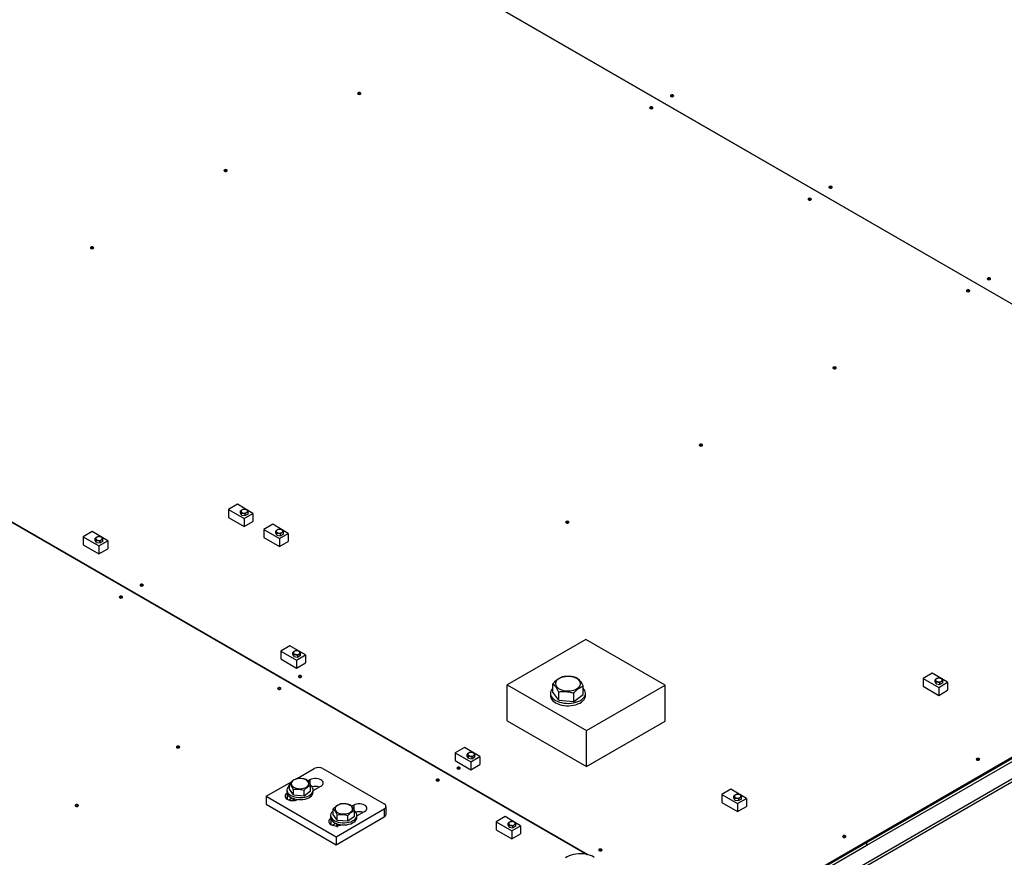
# Model space of a CAD drawing. Header units: millimetres. Extents: x 0 to 841, y 0 to 594.
# Tile 44 of 84: x 644 to 673, y 292 to 317. Entities that reach past the tile are written whole.
import ezdxf

# ---------------------------------------------------------------- set-up
doc = ezdxf.new("R2010")
doc.units = ezdxf.units.MM
doc.layers.add('TRAIT-FORT', color=4, linetype='Continuous', lineweight=25)

msp = doc.modelspace()

# ---------------------------------------------------------------- linework, layer by layer
at = {"layer": 'TRAIT-FORT', "color": 4, "linetype": 'Continuous', "lineweight": 25}
for p, q in [((643.958, 325.227), (684.566, 301.784)), ((643.962, 325.229), (684.57, 301.786)), ((623.755, 313.564), (660.608, 292.289)), ((623.759, 313.566), (660.622, 292.285)), ((668.81, 292.653), (688.203, 303.848)), ((668.81, 292.56), (688.203, 303.755)), ((650.347, 302.556), (650.08, 302.402)), ((650.08, 302.402), (650.54, 302.137)), ((650.08, 302.402), (650.08, 302.168)), ((650.801, 302.288), (650.347, 302.556)), ((650.434, 302.305), (650.434, 302.36)), ((650.08, 302.168), (650.54, 301.903)), ((650.464, 302.24), (650.434, 302.305)), ((650.464, 302.24), (650.464, 302.296)), ((650.464, 302.24), (650.575, 302.223)), ((650.54, 302.137), (650.801, 302.288)), ((650.54, 302.137), (650.54, 301.903)), ((650.575, 302.223), (650.575, 302.279)), ((650.657, 302.27), (650.575, 302.223)), ((650.657, 302.27), (650.657, 302.326)), ((650.801, 302.288), (650.801, 302.054)), ((686.387, 302.193), (667.194, 291.113)), ((650.54, 301.903), (650.801, 302.054)), ((651.383, 301.969), (651.116, 301.815)), ((651.116, 301.815), (651.116, 301.582)), ((651.116, 301.815), (651.576, 301.55)), ((651.837, 301.701), (651.383, 301.969)), ((664.367, 290.123), (684.566, 301.784)), ((667.194, 291.036), (686.292, 302.061)), ((646.09, 301.755), (645.823, 301.601)), ((645.823, 301.601), (645.823, 301.367)), ((645.823, 301.601), (646.282, 301.336)), ((646.544, 301.487), (646.09, 301.755)), ((646.176, 301.504), (646.176, 301.559)), ((646.206, 301.439), (646.176, 301.504)), ((646.206, 301.439), (646.206, 301.495)), ((646.399, 301.469), (646.399, 301.525)), ((651.116, 301.582), (651.576, 301.316)), ((651.47, 301.718), (651.47, 301.773)), ((651.5, 301.653), (651.47, 301.718)), ((651.5, 301.653), (651.5, 301.709)), ((651.5, 301.653), (651.611, 301.636)), ((651.576, 301.55), (651.837, 301.701)), ((651.576, 301.55), (651.576, 301.316)), ((651.611, 301.636), (651.611, 301.692)), ((651.693, 301.683), (651.611, 301.636)), ((651.693, 301.683), (651.693, 301.739)), ((651.837, 301.701), (651.837, 301.468)), ((664.367, 290.088), (684.566, 301.749)), ((645.823, 301.367), (646.282, 301.102)), ((646.206, 301.439), (646.318, 301.422)), ((646.282, 301.336), (646.544, 301.487)), ((646.282, 301.336), (646.282, 301.102)), ((646.282, 301.102), (646.544, 301.253)), ((646.318, 301.422), (646.318, 301.478)), ((646.399, 301.469), (646.318, 301.422)), ((646.544, 301.487), (646.544, 301.253)), ((651.576, 301.316), (651.837, 301.468)), ((651.887, 298.408), (651.62, 298.254)), ((652.341, 298.14), (651.887, 298.408)), ((660.565, 298.595), (658.261, 297.265)), ((662.888, 297.254), (660.565, 298.595)), ((651.62, 298.254), (652.079, 297.989)), ((651.62, 298.254), (651.62, 298.021)), ((651.973, 298.157), (651.973, 298.213)), ((652.003, 298.093), (651.973, 298.157)), ((652.003, 298.093), (652.003, 298.148)), ((652.003, 298.093), (652.115, 298.075)), ((652.079, 297.989), (652.341, 298.14)), ((652.115, 298.075), (652.115, 298.131)), ((652.196, 298.123), (652.115, 298.075)), ((652.196, 298.123), (652.196, 298.178)), ((652.341, 298.14), (652.341, 297.907)), ((651.62, 298.021), (652.079, 297.756)), ((652.079, 297.989), (652.079, 297.756)), ((652.079, 297.756), (652.341, 297.907)), ((670.722, 297.607), (670.455, 297.453)), ((670.455, 297.453), (670.455, 297.22)), ((670.455, 297.453), (670.914, 297.188)), ((671.176, 297.339), (670.722, 297.607)), ((658.261, 297.265), (660.584, 295.923)), ((658.261, 296.208), (658.261, 297.265)), ((659.601, 297.052), (659.601, 297.294)), ((660.483, 296.981), (660.483, 297.224)), ((660.584, 295.923), (662.888, 297.254)), ((662.888, 296.197), (662.888, 297.254)), ((670.455, 297.22), (670.914, 296.954)), ((670.808, 297.356), (670.808, 297.411)), ((670.838, 297.291), (670.808, 297.356)), ((670.838, 297.291), (670.838, 297.347)), ((670.838, 297.291), (670.95, 297.274)), ((670.914, 297.188), (671.176, 297.339)), ((670.914, 297.188), (670.914, 296.954)), ((670.95, 297.274), (670.95, 297.33)), ((671.031, 297.321), (670.95, 297.274)), ((671.031, 297.321), (671.031, 297.377)), ((671.176, 297.339), (671.176, 297.105)), ((659.527, 297.016), (659.527, 296.946)), ((659.768, 296.813), (659.601, 297.052)), ((659.768, 296.813), (659.768, 297.056)), ((660.209, 296.778), (660.209, 297.021)), ((660.209, 296.778), (660.483, 296.981)), ((660.556, 296.946), (660.556, 297.016)), ((670.914, 296.954), (671.176, 297.105)), ((659.768, 296.813), (660.209, 296.778)), ((658.261, 296.208), (660.584, 294.867)), ((660.584, 294.867), (662.888, 296.197)), ((660.637, 294.897), (662.888, 296.197)), ((660.584, 294.867), (660.584, 295.923)), ((657.003, 295.427), (656.736, 295.273)), ((657.457, 295.159), (657.003, 295.427)), ((656.736, 295.273), (656.736, 295.04)), ((656.736, 295.273), (657.195, 295.008)), ((657.089, 295.176), (657.089, 295.232)), ((657.119, 295.112), (657.089, 295.176)), ((657.119, 295.112), (657.119, 295.168)), ((657.195, 295.008), (657.457, 295.159)), ((657.231, 295.095), (657.231, 295.15)), ((657.313, 295.142), (657.231, 295.095)), ((657.313, 295.142), (657.313, 295.197)), ((657.457, 295.159), (657.457, 294.926)), ((656.736, 295.04), (657.195, 294.775)), ((657.119, 295.112), (657.231, 295.095)), ((657.195, 295.008), (657.195, 294.775)), ((657.195, 294.775), (657.457, 294.926)), ((652.08, 294.509), (652.598, 294.808)), ((652.855, 294.808), (654.651, 293.772)), ((651.187, 293.994), (651.931, 294.423)), ((651.872, 294.204), (651.872, 294.365)), ((652.474, 294.477), (652.414, 294.443)), ((652.474, 294.477), (652.474, 294.352)), ((652.493, 294.154), (652.493, 294.315)), ((652.568, 294.162), (652.794, 294.292)), ((651.187, 293.994), (651.187, 293.76)), ((651.187, 293.994), (653.24, 292.809)), ((651.797, 294.179), (651.797, 294.121)), ((651.807, 294.071), (651.807, 293.907)), ((651.99, 294.037), (651.872, 294.204)), ((651.99, 294.037), (651.99, 294.197)), ((651.99, 294.037), (652.3, 294.012)), ((652.3, 294.012), (652.3, 294.172)), ((652.3, 294.012), (652.493, 294.154)), ((652.568, 294.121), (652.568, 294.179)), ((664.821, 294.2), (664.554, 294.046)), ((664.554, 294.046), (665.013, 293.781)), ((664.554, 294.046), (664.554, 293.813)), ((665.275, 293.932), (664.821, 294.2)), ((664.907, 293.949), (664.907, 294.005)), ((651.187, 293.76), (653.24, 292.575)), ((651.952, 293.943), (651.854, 293.886)), ((652.011, 293.922), (652.011, 293.871)), ((653.757, 293.737), (653.697, 293.702)), ((653.757, 293.737), (653.757, 293.611)), ((654.704, 293.464), (654.704, 293.697)), ((664.554, 293.813), (665.013, 293.548)), ((664.937, 293.885), (664.907, 293.949)), ((664.937, 293.885), (664.937, 293.94)), ((664.937, 293.885), (665.049, 293.868)), ((665.013, 293.781), (665.275, 293.932)), ((665.013, 293.781), (665.013, 293.548)), ((665.013, 293.548), (665.275, 293.699)), ((665.049, 293.868), (665.049, 293.923)), ((665.131, 293.915), (665.049, 293.868)), ((665.131, 293.915), (665.131, 293.97)), ((665.275, 293.932), (665.275, 293.699)), ((653.08, 293.439), (653.08, 293.38)), ((653.155, 293.464), (653.155, 293.624)), ((653.273, 293.296), (653.155, 293.464)), ((653.24, 292.809), (654.651, 293.623)), ((653.273, 293.296), (653.273, 293.456)), ((653.583, 293.271), (653.583, 293.432)), ((653.583, 293.271), (653.776, 293.414)), ((653.776, 293.414), (653.776, 293.574)), ((653.851, 293.421), (654.077, 293.552)), ((653.851, 293.38), (653.851, 293.439)), ((654.651, 293.623), (654.651, 293.39)), ((653.09, 293.33), (653.09, 293.166)), ((653.234, 293.202), (653.137, 293.146)), ((653.24, 292.575), (654.651, 293.39)), ((653.273, 293.296), (653.583, 293.271)), ((653.294, 293.181), (653.294, 293.131)), ((658.199, 293.4), (657.932, 293.246)), ((657.932, 293.246), (658.391, 292.981)), ((657.932, 293.246), (657.932, 293.013)), ((658.653, 293.132), (658.199, 293.4)), ((658.286, 293.149), (658.286, 293.205)), ((658.315, 293.085), (658.286, 293.149)), ((658.315, 293.085), (658.315, 293.141)), ((658.391, 292.981), (658.653, 293.132)), ((658.427, 293.068), (658.427, 293.123)), ((658.509, 293.115), (658.509, 293.17)), ((658.653, 293.132), (658.653, 292.899)), ((657.932, 293.013), (658.391, 292.748)), ((658.315, 293.085), (658.427, 293.068)), ((658.391, 292.981), (658.391, 292.748)), ((658.391, 292.748), (658.653, 292.899)), ((658.509, 293.115), (658.427, 293.068)), ((645.98, 279.474), (668.808, 292.652)), ((645.98, 279.381), (668.808, 292.559)), ((653.24, 292.809), (653.24, 292.575)), ((668.808, 292.559), (668.808, 292.652)), ((668.81, 292.56), (668.808, 292.561)), ((668.81, 292.56), (668.81, 292.653))]:
    msp.add_line(p, q, dxfattribs=at)
at = {"layer": 'TRAIT-FORT', "color": 4, "linetype": 'Continuous', "lineweight": 25, "flags": 128}
for points in [[(653.953, 314.582), (653.964, 314.591), (653.968, 314.602), (653.964, 314.613), (653.953, 314.622), (653.938, 314.628), (653.919, 314.63), (653.9, 314.628), (653.885, 314.622), (653.874, 314.613), (653.87, 314.602), (653.874, 314.591), (653.885, 314.582), (653.9, 314.576), (653.919, 314.574), (653.938, 314.576), (653.953, 314.582)], [(663.129, 314.514), (663.139, 314.523), (663.143, 314.534), (663.139, 314.545), (663.129, 314.554), (663.113, 314.56), (663.094, 314.562), (663.076, 314.56), (663.06, 314.554), (663.049, 314.545), (663.046, 314.534), (663.049, 314.523), (663.06, 314.514), (663.076, 314.508), (663.094, 314.506), (663.113, 314.508), (663.129, 314.514)], [(662.519, 314.162), (662.529, 314.171), (662.533, 314.182), (662.529, 314.192), (662.519, 314.202), (662.503, 314.208), (662.484, 314.21), (662.466, 314.208), (662.45, 314.202), (662.439, 314.192), (662.436, 314.182), (662.439, 314.171), (662.45, 314.162), (662.466, 314.156), (662.484, 314.154), (662.503, 314.156), (662.519, 314.162)], [(650.035, 312.32), (650.045, 312.329), (650.049, 312.34), (650.045, 312.351), (650.035, 312.36), (650.019, 312.366), (650, 312.368), (649.982, 312.366), (649.966, 312.36), (649.955, 312.351), (649.952, 312.34), (649.955, 312.329), (649.966, 312.32), (649.982, 312.314), (650, 312.312), (650.019, 312.314), (650.035, 312.32)], [(667.775, 311.832), (667.786, 311.841), (667.79, 311.851), (667.786, 311.862), (667.775, 311.871), (667.76, 311.877), (667.741, 311.879), (667.722, 311.877), (667.707, 311.871), (667.696, 311.862), (667.692, 311.851), (667.696, 311.841), (667.707, 311.832), (667.722, 311.826), (667.741, 311.823), (667.76, 311.826), (667.775, 311.832)], [(667.165, 311.479), (667.176, 311.488), (667.18, 311.499), (667.176, 311.51), (667.165, 311.519), (667.15, 311.525), (667.131, 311.527), (667.112, 311.525), (667.097, 311.519), (667.086, 311.51), (667.082, 311.499), (667.086, 311.488), (667.097, 311.479), (667.112, 311.473), (667.131, 311.471), (667.15, 311.473), (667.165, 311.479)], [(646.116, 310.058), (646.127, 310.067), (646.13, 310.078), (646.127, 310.088), (646.116, 310.098), (646.1, 310.104), (646.082, 310.106), (646.063, 310.104), (646.047, 310.098), (646.037, 310.088), (646.033, 310.078), (646.037, 310.067), (646.047, 310.058), (646.063, 310.052), (646.082, 310.05), (646.1, 310.052), (646.116, 310.058)], [(672.422, 309.149), (672.433, 309.158), (672.436, 309.169), (672.433, 309.18), (672.422, 309.189), (672.406, 309.195), (672.388, 309.197), (672.369, 309.195), (672.353, 309.189), (672.343, 309.18), (672.339, 309.169), (672.343, 309.158), (672.353, 309.149), (672.369, 309.143), (672.388, 309.141), (672.406, 309.143), (672.422, 309.149)], [(671.812, 308.797), (671.823, 308.806), (671.826, 308.817), (671.823, 308.827), (671.812, 308.837), (671.796, 308.843), (671.778, 308.845), (671.759, 308.843), (671.743, 308.837), (671.733, 308.827), (671.729, 308.817), (671.733, 308.806), (671.743, 308.797), (671.759, 308.791), (671.778, 308.789), (671.796, 308.791), (671.812, 308.797)], [(667.893, 306.535), (667.904, 306.544), (667.908, 306.555), (667.904, 306.565), (667.893, 306.574), (667.878, 306.58), (667.859, 306.583), (667.84, 306.58), (667.825, 306.574), (667.814, 306.565), (667.81, 306.555), (667.814, 306.544), (667.825, 306.535), (667.84, 306.529), (667.859, 306.527), (667.878, 306.529), (667.893, 306.535)], [(663.975, 304.273), (663.985, 304.282), (663.989, 304.292), (663.985, 304.303), (663.975, 304.312), (663.959, 304.318), (663.94, 304.32), (663.922, 304.318), (663.906, 304.312), (663.896, 304.303), (663.892, 304.292), (663.896, 304.282), (663.906, 304.273), (663.922, 304.267), (663.94, 304.264), (663.959, 304.267), (663.975, 304.273)], [(650.613, 302.314), (650.631, 302.329), (650.64, 302.346), (650.638, 302.364), (650.627, 302.381), (650.607, 302.394), (650.58, 302.404), (650.549, 302.407), (650.518, 302.405), (650.49, 302.397), (650.468, 302.385), (650.454, 302.368), (650.451, 302.35), (650.457, 302.333), (650.473, 302.317), (650.497, 302.306), (650.526, 302.299), (650.557, 302.298), (650.587, 302.303), (650.613, 302.314)], [(651.649, 301.727), (651.667, 301.742), (651.676, 301.759), (651.674, 301.777), (651.663, 301.794), (651.643, 301.808), (651.616, 301.817), (651.585, 301.821), (651.554, 301.818), (651.526, 301.81), (651.504, 301.798), (651.49, 301.781), (651.487, 301.764), (651.493, 301.746), (651.509, 301.73), (651.533, 301.719), (651.562, 301.712), (651.593, 301.711), (651.623, 301.716), (651.649, 301.727)], [(660.056, 302.01), (660.067, 302.02), (660.07, 302.03), (660.067, 302.041), (660.056, 302.05), (660.04, 302.056), (660.022, 302.058), (660.003, 302.056), (659.988, 302.05), (659.977, 302.041), (659.973, 302.03), (659.977, 302.02), (659.988, 302.01), (660.003, 302.004), (660.022, 302.002), (660.04, 302.004), (660.056, 302.01)], [(646.355, 301.513), (646.373, 301.528), (646.382, 301.545), (646.381, 301.563), (646.369, 301.58), (646.349, 301.594), (646.322, 301.603), (646.292, 301.607), (646.261, 301.604), (646.233, 301.596), (646.21, 301.584), (646.197, 301.567), (646.193, 301.549), (646.199, 301.532), (646.215, 301.516), (646.239, 301.505), (646.268, 301.498), (646.299, 301.497), (646.329, 301.502), (646.355, 301.513)], [(647.572, 300.169), (647.583, 300.178), (647.587, 300.188), (647.583, 300.199), (647.572, 300.208), (647.557, 300.214), (647.538, 300.217), (647.519, 300.214), (647.504, 300.208), (647.493, 300.199), (647.489, 300.188), (647.493, 300.178), (647.504, 300.169), (647.519, 300.163), (647.538, 300.16), (647.557, 300.163), (647.572, 300.169)], [(646.962, 299.816), (646.973, 299.826), (646.976, 299.836), (646.973, 299.847), (646.962, 299.856), (646.946, 299.862), (646.928, 299.864), (646.909, 299.862), (646.894, 299.856), (646.883, 299.847), (646.879, 299.836), (646.883, 299.826), (646.894, 299.816), (646.909, 299.81), (646.928, 299.808), (646.946, 299.81), (646.962, 299.816)], [(652.152, 298.166), (652.17, 298.181), (652.179, 298.198), (652.178, 298.216), (652.166, 298.233), (652.146, 298.247), (652.119, 298.256), (652.089, 298.26), (652.058, 298.258), (652.03, 298.25), (652.008, 298.237), (651.994, 298.221), (651.99, 298.203), (651.996, 298.185), (652.012, 298.17), (652.036, 298.158), (652.065, 298.151), (652.097, 298.151), (652.127, 298.156), (652.152, 298.166)], [(652.219, 297.486), (652.23, 297.495), (652.233, 297.506), (652.23, 297.517), (652.219, 297.526), (652.203, 297.532), (652.185, 297.534), (652.166, 297.532), (652.15, 297.526), (652.14, 297.517), (652.136, 297.506), (652.14, 297.495), (652.15, 297.486), (652.166, 297.48), (652.185, 297.478), (652.203, 297.48), (652.219, 297.486)], [(659.753, 297.426), (659.719, 297.396), (659.694, 297.363), (659.679, 297.328), (659.675, 297.292), (659.682, 297.257), (659.698, 297.222), (659.725, 297.19), (659.761, 297.16), (659.804, 297.135), (659.855, 297.114), (659.911, 297.099), (659.971, 297.089), (660.033, 297.085), (660.095, 297.087), (660.155, 297.095), (660.212, 297.109), (660.265, 297.128), (660.311, 297.153), (660.349, 297.181), (660.378, 297.212), (660.398, 297.246), (660.407, 297.282), (660.406, 297.318), (660.395, 297.353), (660.373, 297.387), (660.342, 297.418), (660.302, 297.445), (660.254, 297.468), (660.201, 297.487), (660.143, 297.499), (660.082, 297.506), (660.02, 297.507), (659.958, 297.502), (659.899, 297.491), (659.844, 297.474), (659.795, 297.452), (659.753, 297.426)], [(670.987, 297.365), (671.005, 297.38), (671.014, 297.397), (671.013, 297.415), (671.002, 297.432), (670.981, 297.446), (670.954, 297.455), (670.924, 297.459), (670.893, 297.456), (670.865, 297.448), (670.843, 297.436), (670.829, 297.419), (670.825, 297.401), (670.831, 297.384), (670.847, 297.368), (670.871, 297.357), (670.9, 297.35), (670.932, 297.349), (670.962, 297.354), (670.987, 297.365)], [(651.609, 297.134), (651.619, 297.143), (651.623, 297.154), (651.619, 297.164), (651.609, 297.174), (651.593, 297.18), (651.575, 297.182), (651.556, 297.18), (651.54, 297.174), (651.53, 297.164), (651.526, 297.154), (651.53, 297.143), (651.54, 297.134), (651.556, 297.128), (651.575, 297.126), (651.593, 297.128), (651.609, 297.134)], [(659.601, 297.169), (659.586, 297.153), (659.557, 297.115), (659.538, 297.076), (659.528, 297.034), (659.529, 296.993), (659.54, 296.952), (659.56, 296.912), (659.59, 296.875), (659.628, 296.84), (659.675, 296.808), (659.728, 296.781), (659.788, 296.758), (659.853, 296.74), (659.921, 296.728), (659.992, 296.721), (660.064, 296.72), (660.135, 296.724), (660.205, 296.735), (660.271, 296.75), (660.333, 296.771), (660.389, 296.797), (660.438, 296.827), (660.48, 296.861), (660.513, 296.898), (660.537, 296.937), (660.552, 296.977), (660.556, 297.019), (660.55, 297.06), (660.535, 297.1), (660.51, 297.139), (660.483, 297.169)], [(659.527, 296.946), (659.529, 296.923), (659.54, 296.882), (659.56, 296.842), (659.59, 296.805), (659.628, 296.77), (659.675, 296.738), (659.728, 296.711), (659.788, 296.688), (659.853, 296.67), (659.921, 296.658), (659.992, 296.651), (660.064, 296.65), (660.135, 296.654), (660.205, 296.665), (660.271, 296.68), (660.333, 296.701), (660.389, 296.727), (660.438, 296.757), (660.48, 296.791), (660.513, 296.828), (660.537, 296.867), (660.552, 296.907), (660.556, 296.946)], [(648.639, 295.42), (648.65, 295.429), (648.654, 295.44), (648.65, 295.45), (648.639, 295.459), (648.624, 295.465), (648.605, 295.468), (648.587, 295.465), (648.571, 295.459), (648.56, 295.45), (648.557, 295.44), (648.56, 295.429), (648.571, 295.42), (648.587, 295.414), (648.605, 295.411), (648.624, 295.414), (648.639, 295.42)], [(657.268, 295.186), (657.286, 295.2), (657.295, 295.218), (657.294, 295.236), (657.283, 295.252), (657.262, 295.266), (657.236, 295.275), (657.205, 295.279), (657.174, 295.277), (657.146, 295.269), (657.124, 295.256), (657.11, 295.24), (657.106, 295.222), (657.113, 295.204), (657.129, 295.189), (657.152, 295.177), (657.182, 295.171), (657.213, 295.17), (657.243, 295.175), (657.268, 295.186)], [(656.866, 294.804), (656.876, 294.813), (656.88, 294.823), (656.876, 294.834), (656.866, 294.843), (656.85, 294.849), (656.831, 294.852), (656.813, 294.849), (656.797, 294.843), (656.787, 294.834), (656.783, 294.823), (656.787, 294.813), (656.797, 294.804), (656.813, 294.798), (656.831, 294.795), (656.85, 294.798), (656.866, 294.804)], [(672.097, 295.059), (672.108, 295.068), (672.111, 295.079), (672.108, 295.09), (672.097, 295.099), (672.081, 295.105), (672.063, 295.107), (672.044, 295.105), (672.029, 295.099), (672.018, 295.09), (672.014, 295.079), (672.018, 295.068), (672.029, 295.059), (672.044, 295.053), (672.063, 295.051), (672.081, 295.053), (672.097, 295.059)], [(651.872, 294.311), (651.847, 294.289), (651.82, 294.256), (651.803, 294.221), (651.797, 294.184), (651.801, 294.147), (651.815, 294.111), (651.839, 294.077), (651.873, 294.046), (651.915, 294.019), (651.965, 293.996), (652.02, 293.977), (652.08, 293.965), (652.143, 293.958), (652.206, 293.957), (652.269, 293.962), (652.33, 293.974), (652.387, 293.99), (652.438, 294.012), (652.482, 294.039), (652.518, 294.069), (652.545, 294.103), (652.561, 294.138), (652.568, 294.175), (652.564, 294.211), (652.55, 294.247), (652.525, 294.281), (652.493, 294.311)], [(651.979, 294.457), (651.951, 294.432), (651.933, 294.404), (651.925, 294.374), (651.927, 294.344), (651.94, 294.315), (651.963, 294.288), (651.995, 294.264), (652.035, 294.244), (652.08, 294.229), (652.13, 294.22), (652.182, 294.217), (652.234, 294.22), (652.283, 294.229), (652.329, 294.244), (652.369, 294.263), (652.401, 294.287), (652.424, 294.314), (652.437, 294.343), (652.44, 294.373), (652.432, 294.403), (652.414, 294.431), (652.387, 294.457), (652.351, 294.479), (652.308, 294.496), (652.26, 294.508), (652.209, 294.514), (652.157, 294.514), (652.106, 294.508), (652.058, 294.496), (652.015, 294.479), (651.979, 294.457)], [(652.794, 294.292), (652.826, 294.315), (652.848, 294.342), (652.859, 294.37), (652.859, 294.399), (652.848, 294.428), (652.826, 294.454), (652.794, 294.477), (652.755, 294.496), (652.709, 294.508), (652.66, 294.515), (652.609, 294.515), (652.559, 294.508), (652.513, 294.496), (652.474, 294.477)], [(656.256, 294.451), (656.266, 294.461), (656.27, 294.471), (656.266, 294.482), (656.256, 294.491), (656.24, 294.497), (656.221, 294.499), (656.203, 294.497), (656.187, 294.491), (656.176, 294.482), (656.173, 294.471), (656.176, 294.461), (656.187, 294.451), (656.203, 294.445), (656.221, 294.443), (656.24, 294.445), (656.256, 294.451)], [(651.801, 294.089), (651.775, 294.069), (651.753, 294.043), (651.742, 294.014), (651.742, 293.985), (651.753, 293.956), (651.775, 293.93), (651.807, 293.907), (651.846, 293.889), (651.892, 293.876), (651.942, 293.87), (651.992, 293.87), (652.042, 293.876), (652.088, 293.889), (652.117, 293.902)], [(651.797, 294.121), (651.801, 294.089), (651.815, 294.053), (651.839, 294.019), (651.873, 293.988), (651.915, 293.96), (651.965, 293.937), (652.02, 293.919), (652.08, 293.906), (652.143, 293.9), (652.206, 293.899), (652.269, 293.904), (652.33, 293.915), (652.387, 293.932), (652.438, 293.954), (652.482, 293.981), (652.518, 294.011), (652.545, 294.044), (652.561, 294.08), (652.568, 294.116), (652.568, 294.121)], [(665.086, 293.958), (665.104, 293.973), (665.113, 293.99), (665.112, 294.008), (665.101, 294.025), (665.08, 294.039), (665.054, 294.048), (665.023, 294.052), (664.992, 294.05), (664.964, 294.042), (664.942, 294.029), (664.928, 294.013), (664.924, 293.995), (664.93, 293.977), (664.946, 293.962), (664.97, 293.95), (664.999, 293.944), (665.031, 293.943), (665.061, 293.948), (665.086, 293.958)], [(645.67, 293.705), (645.68, 293.715), (645.684, 293.725), (645.68, 293.736), (645.67, 293.745), (645.654, 293.751), (645.636, 293.753), (645.617, 293.751), (645.601, 293.745), (645.591, 293.736), (645.587, 293.725), (645.591, 293.715), (645.601, 293.705), (645.617, 293.699), (645.636, 293.697), (645.654, 293.699), (645.67, 293.705)], [(653.262, 293.717), (653.234, 293.691), (653.216, 293.663), (653.208, 293.633), (653.21, 293.603), (653.223, 293.574), (653.246, 293.547), (653.278, 293.523), (653.317, 293.503), (653.363, 293.489), (653.413, 293.48), (653.465, 293.476), (653.517, 293.479), (653.566, 293.488), (653.612, 293.503), (653.652, 293.522), (653.684, 293.546), (653.707, 293.573), (653.72, 293.602), (653.723, 293.632), (653.715, 293.662), (653.697, 293.691), (653.67, 293.716), (653.634, 293.738), (653.591, 293.755), (653.543, 293.767), (653.492, 293.773), (653.44, 293.773), (653.389, 293.768), (653.341, 293.756), (653.298, 293.739), (653.262, 293.717)], [(654.077, 293.552), (654.109, 293.575), (654.131, 293.601), (654.142, 293.63), (654.142, 293.659), (654.131, 293.687), (654.109, 293.714), (654.077, 293.737), (654.038, 293.755), (653.992, 293.768), (653.942, 293.774), (653.892, 293.774), (653.842, 293.768), (653.796, 293.755), (653.757, 293.737)], [(653.155, 293.571), (653.13, 293.549), (653.103, 293.515), (653.086, 293.48), (653.08, 293.443), (653.084, 293.407), (653.098, 293.371), (653.122, 293.337), (653.156, 293.306), (653.198, 293.278), (653.248, 293.255), (653.303, 293.237), (653.363, 293.224), (653.425, 293.217), (653.489, 293.216), (653.552, 293.222), (653.613, 293.233), (653.669, 293.25), (653.721, 293.272), (653.765, 293.298), (653.801, 293.329), (653.827, 293.362), (653.844, 293.397), (653.851, 293.434), (653.847, 293.471), (653.833, 293.507), (653.808, 293.541), (653.776, 293.571)], [(653.084, 293.348), (653.058, 293.329), (653.036, 293.302), (653.025, 293.274), (653.025, 293.244), (653.036, 293.216), (653.058, 293.189), (653.09, 293.166), (653.129, 293.148), (653.175, 293.135), (653.225, 293.129), (653.275, 293.129), (653.325, 293.135), (653.371, 293.148), (653.4, 293.161)], [(653.08, 293.38), (653.084, 293.348), (653.098, 293.313), (653.122, 293.279), (653.156, 293.247), (653.198, 293.22), (653.248, 293.197), (653.303, 293.178), (653.363, 293.166), (653.425, 293.159), (653.489, 293.158), (653.552, 293.163), (653.613, 293.175), (653.669, 293.191), (653.721, 293.213), (653.765, 293.24), (653.801, 293.27), (653.827, 293.304), (653.844, 293.339), (653.851, 293.376), (653.851, 293.38)], [(658.464, 293.159), (658.482, 293.173), (658.491, 293.191), (658.49, 293.209), (658.479, 293.225), (658.458, 293.239), (658.432, 293.248), (658.401, 293.252), (658.37, 293.25), (658.342, 293.242), (658.32, 293.229), (658.306, 293.213), (658.302, 293.195), (658.309, 293.177), (658.325, 293.162), (658.348, 293.15), (658.378, 293.144), (658.409, 293.143), (658.439, 293.148), (658.464, 293.159)], [(668.179, 292.797), (668.189, 292.806), (668.193, 292.817), (668.189, 292.828), (668.179, 292.837), (668.163, 292.843), (668.144, 292.845), (668.126, 292.843), (668.11, 292.837), (668.099, 292.828), (668.096, 292.817), (668.099, 292.806), (668.11, 292.797), (668.126, 292.791), (668.144, 292.789), (668.163, 292.791), (668.179, 292.797)], [(660.809, 292.205), (660.757, 292.235), (660.699, 292.261), (660.634, 292.282), (660.566, 292.297), (660.494, 292.308), (660.421, 292.312), (660.348, 292.31), (660.275, 292.303), (660.205, 292.29), (660.138, 292.272), (660.077, 292.249), (660.021, 292.221), (659.973, 292.189)], [(661.028, 292.401), (661.038, 292.41), (661.042, 292.421), (661.038, 292.432), (661.028, 292.441), (661.012, 292.447), (660.993, 292.449), (660.975, 292.447), (660.959, 292.441), (660.948, 292.432), (660.945, 292.421), (660.948, 292.41), (660.959, 292.401), (660.975, 292.395), (660.993, 292.393), (661.012, 292.395), (661.028, 292.401)]]:
    msp.add_lwpolyline(points, dxfattribs=at)
at = {"layer": 'TRAIT-FORT', "color": 4, "linetype": 'Continuous', "lineweight": 25}
for centre, radius, start, end in [((653.919, 314.527), 0.069, 56.6054, 123.3946), ((663.094, 314.459), 0.069, 56.6054, 123.3946), ((662.484, 314.107), 0.069, 56.6054, 123.3946), ((650, 312.265), 0.069, 56.6054, 123.3946), ((667.741, 311.776), 0.069, 56.6054, 123.3946), ((667.131, 311.424), 0.069, 56.6054, 123.3946), ((646.082, 310.003), 0.069, 56.6054, 123.3946), ((672.388, 309.094), 0.069, 56.6054, 123.3946), ((671.778, 308.742), 0.069, 56.6054, 123.3946), ((667.859, 306.48), 0.069, 56.6054, 123.3946), ((663.94, 304.217), 0.069, 56.6054, 123.3946), ((660.022, 301.955), 0.069, 56.6054, 123.3946), ((647.538, 300.113), 0.069, 56.6054, 123.3946), ((646.928, 299.761), 0.069, 56.6054, 123.3946), ((652.185, 297.431), 0.069, 56.6054, 123.3946), ((651.575, 297.079), 0.069, 56.6054, 123.3946), ((648.605, 295.364), 0.069, 56.6054, 123.3946), ((672.063, 295.004), 0.069, 56.6054, 123.3946), ((652.727, 294.561), 0.279, 62.6097, 117.3903), ((656.831, 294.748), 0.069, 56.6054, 123.3946), ((652.634, 293.911), 0.372, 72.271, 106.0239), ((656.221, 294.396), 0.069, 56.6054, 123.3946), ((645.636, 293.65), 0.069, 56.6053, 123.3947), ((652.043, 293.888), 0.0745, 150.79, 189.0443), ((652.069, 293.843), 0.102, 124.5328, 168.5398), ((652.075, 293.838), 0.11, 125.8249, 162.8531), ((654.623, 293.697), 0.0792, 290.7834, 69.2166), ((653.917, 293.17), 0.372, 72.271, 106.0239), ((654.613, 293.473), 0.0912, 294.3747, 354.3052), ((653.332, 293.147), 0.0804, 163.1746, 228.359), ((653.358, 293.097), 0.11, 125.8249, 162.8531), ((668.144, 292.742), 0.069, 56.6054, 123.3946), ((660.993, 292.346), 0.069, 56.6054, 123.3946)]:
    msp.add_arc(centre, radius, start, end, dxfattribs=at)
for points, knots in [([(650.516, 302.407), (650.505, 302.404), (650.481, 302.397), (650.453, 302.377), (650.437, 302.363), (650.434, 302.36)], [0, 0, 0, 0, 0.385302, 0.895252, 1, 1, 1, 1]), ([(650.464, 302.296), (650.458, 302.311), (650.448, 302.34), (650.439, 302.354), (650.434, 302.36)], [0, 0, 0, 0, 0.534703, 1, 1, 1, 1]), ([(650.627, 302.39), (650.607, 302.397), (650.57, 302.41), (650.533, 302.408), (650.516, 302.407)], [0, 0, 0, 0, 0.534703, 1, 1, 1, 1]), ([(650.627, 302.39), (650.632, 302.382), (650.642, 302.368), (650.652, 302.339), (650.657, 302.326)], [0, 0, 0, 0, 0.534703, 1, 1, 1, 1]), ([(650.464, 302.296), (650.484, 302.297), (650.521, 302.298), (650.558, 302.285), (650.575, 302.279)], [0, 0, 0, 0, 0.534703, 1, 1, 1, 1]), ([(650.657, 302.326), (650.647, 302.323), (650.623, 302.315), (650.594, 302.296), (650.578, 302.281), (650.575, 302.279)], [0, 0, 0, 0, 0.385302, 0.895252, 1, 1, 1, 1]), ([(651.552, 301.821), (651.541, 301.817), (651.517, 301.81), (651.489, 301.79), (651.473, 301.776), (651.47, 301.773)], [0, 0, 0, 0, 0.385302, 0.895252, 1, 1, 1, 1]), ([(651.663, 301.803), (651.643, 301.81), (651.606, 301.823), (651.569, 301.821), (651.552, 301.821)], [0, 0, 0, 0, 0.534703, 1, 1, 1, 1]), ([(651.663, 301.803), (651.668, 301.796), (651.678, 301.781), (651.688, 301.752), (651.693, 301.739)], [0, 0, 0, 0, 0.534703, 1, 1, 1, 1]), ([(646.258, 301.606), (646.247, 301.603), (646.223, 301.596), (646.195, 301.576), (646.179, 301.562), (646.176, 301.559)], [0, 0, 0, 0, 0.385302, 0.895252, 1, 1, 1, 1]), ([(646.206, 301.495), (646.201, 301.51), (646.191, 301.539), (646.181, 301.553), (646.176, 301.559)], [0, 0, 0, 0, 0.534703, 1, 1, 1, 1]), ([(646.206, 301.495), (646.226, 301.496), (646.263, 301.497), (646.3, 301.484), (646.318, 301.478)], [0, 0, 0, 0, 0.534703, 1, 1, 1, 1]), ([(646.369, 301.589), (646.349, 301.596), (646.312, 301.609), (646.275, 301.607), (646.258, 301.606)], [0, 0, 0, 0, 0.534703, 1, 1, 1, 1]), ([(646.399, 301.525), (646.389, 301.522), (646.365, 301.515), (646.337, 301.495), (646.32, 301.48), (646.318, 301.478)], [0, 0, 0, 0, 0.385302, 0.895252, 1, 1, 1, 1]), ([(646.369, 301.589), (646.375, 301.582), (646.385, 301.567), (646.395, 301.538), (646.399, 301.525)], [0, 0, 0, 0, 0.534703, 1, 1, 1, 1]), ([(651.5, 301.709), (651.494, 301.724), (651.484, 301.753), (651.475, 301.767), (651.47, 301.773)], [0, 0, 0, 0, 0.534703, 1, 1, 1, 1]), ([(651.5, 301.709), (651.52, 301.71), (651.557, 301.711), (651.594, 301.698), (651.611, 301.692)], [0, 0, 0, 0, 0.534703, 1, 1, 1, 1]), ([(651.693, 301.739), (651.683, 301.736), (651.659, 301.729), (651.63, 301.709), (651.614, 301.694), (651.611, 301.692)], [0, 0, 0, 0, 0.385302, 0.895252, 1, 1, 1, 1]), ([(652.055, 298.26), (652.045, 298.257), (652.021, 298.25), (651.992, 298.23), (651.976, 298.215), (651.973, 298.213)], [0, 0, 0, 0, 0.385302, 0.895252, 1, 1, 1, 1]), ([(652.003, 298.148), (651.998, 298.164), (651.988, 298.192), (651.978, 298.206), (651.973, 298.213)], [0, 0, 0, 0, 0.534703, 1, 1, 1, 1]), ([(652.003, 298.148), (652.023, 298.149), (652.06, 298.15), (652.097, 298.137), (652.115, 298.131)], [0, 0, 0, 0, 0.534703, 1, 1, 1, 1]), ([(652.167, 298.243), (652.147, 298.249), (652.109, 298.262), (652.072, 298.261), (652.055, 298.26)], [0, 0, 0, 0, 0.534703, 1, 1, 1, 1]), ([(652.196, 298.178), (652.186, 298.175), (652.162, 298.168), (652.134, 298.148), (652.118, 298.134), (652.115, 298.131)], [0, 0, 0, 0, 0.385302, 0.895252, 1, 1, 1, 1]), ([(652.167, 298.243), (652.172, 298.235), (652.182, 298.22), (652.192, 298.192), (652.196, 298.178)], [0, 0, 0, 0, 0.534703, 1, 1, 1, 1]), ([(659.601, 297.294), (659.618, 297.313), (659.653, 297.351), (659.711, 297.406), (659.777, 297.453), (659.833, 297.482), (659.865, 297.494), (659.874, 297.497)], [0, 0, 0, 0, 0.193207, 0.388308, 0.640604, 0.899718, 1, 1, 1, 1]), ([(660.315, 297.462), (660.277, 297.473), (660.2, 297.496), (660.085, 297.511), (659.975, 297.511), (659.908, 297.502), (659.874, 297.497)], [0, 0, 0, 0, 0.264608, 0.534954, 0.765347, 1, 1, 1, 1]), ([(660.315, 297.462), (660.33, 297.449), (660.359, 297.424), (660.403, 297.368), (660.444, 297.3), (660.47, 297.249), (660.483, 297.224)], [0, 0, 0, 0, 0.264608, 0.534954, 0.765347, 1, 1, 1, 1]), ([(670.89, 297.458), (670.88, 297.455), (670.856, 297.448), (670.827, 297.428), (670.811, 297.414), (670.808, 297.411)], [0, 0, 0, 0, 0.385302, 0.895252, 1, 1, 1, 1]), ([(671.002, 297.441), (670.982, 297.448), (670.944, 297.461), (670.907, 297.459), (670.89, 297.458)], [0, 0, 0, 0, 0.534703, 1, 1, 1, 1]), ([(659.768, 297.056), (659.753, 297.085), (659.724, 297.143), (659.681, 297.211), (659.639, 297.261), (659.613, 297.283), (659.601, 297.294)], [0, 0, 0, 0, 0.264608, 0.534954, 0.765347, 1, 1, 1, 1]), ([(660.209, 297.021), (660.226, 297.04), (660.261, 297.078), (660.32, 297.132), (660.386, 297.18), (660.442, 297.208), (660.474, 297.22), (660.483, 297.224)], [0, 0, 0, 0, 0.193207, 0.388308, 0.640604, 0.899718, 1, 1, 1, 1]), ([(670.838, 297.347), (670.833, 297.362), (670.823, 297.391), (670.813, 297.405), (670.808, 297.411)], [0, 0, 0, 0, 0.534703, 1, 1, 1, 1]), ([(670.838, 297.347), (670.858, 297.348), (670.895, 297.349), (670.933, 297.336), (670.95, 297.33)], [0, 0, 0, 0, 0.534703, 1, 1, 1, 1]), ([(671.031, 297.377), (671.021, 297.374), (670.997, 297.367), (670.969, 297.347), (670.953, 297.332), (670.95, 297.33)], [0, 0, 0, 0, 0.385302, 0.895252, 1, 1, 1, 1]), ([(671.002, 297.441), (671.007, 297.434), (671.017, 297.419), (671.027, 297.39), (671.031, 297.377)], [0, 0, 0, 0, 0.534703, 1, 1, 1, 1]), ([(659.768, 297.056), (659.806, 297.061), (659.884, 297.071), (659.998, 297.068), (660.108, 297.051), (660.175, 297.031), (660.209, 297.021)], [0, 0, 0, 0, 0.264608, 0.534954, 0.765347, 1, 1, 1, 1]), ([(657.171, 295.279), (657.161, 295.276), (657.137, 295.269), (657.109, 295.249), (657.092, 295.234), (657.089, 295.232)], [0, 0, 0, 0, 0.385302, 0.895252, 1, 1, 1, 1]), ([(657.119, 295.168), (657.114, 295.183), (657.104, 295.212), (657.094, 295.225), (657.089, 295.232)], [0, 0, 0, 0, 0.534703, 1, 1, 1, 1]), ([(657.119, 295.168), (657.139, 295.168), (657.177, 295.17), (657.214, 295.156), (657.231, 295.15)], [0, 0, 0, 0, 0.534703, 1, 1, 1, 1]), ([(657.283, 295.262), (657.263, 295.269), (657.225, 295.282), (657.188, 295.28), (657.171, 295.279)], [0, 0, 0, 0, 0.534703, 1, 1, 1, 1]), ([(657.313, 295.197), (657.302, 295.194), (657.278, 295.187), (657.25, 295.167), (657.234, 295.153), (657.231, 295.15)], [0, 0, 0, 0, 0.385302, 0.895252, 1, 1, 1, 1]), ([(657.283, 295.262), (657.288, 295.254), (657.298, 295.24), (657.308, 295.211), (657.313, 295.197)], [0, 0, 0, 0, 0.534703, 1, 1, 1, 1]), ([(651.872, 294.365), (651.897, 294.391), (651.937, 294.434), (651.996, 294.476), (652.035, 294.496), (652.058, 294.505), (652.065, 294.507)], [0, 0, 0, 0, 0.386244, 0.638431, 0.897433, 1, 1, 1, 1]), ([(651.99, 294.197), (651.98, 294.217), (651.959, 294.258), (651.928, 294.306), (651.899, 294.342), (651.881, 294.357), (651.872, 294.365)], [0, 0, 0, 0, 0.2646059, 0.5349496, 0.7653441, 1, 1, 1, 1]), ([(652.375, 294.483), (652.348, 294.49), (652.294, 294.506), (652.213, 294.517), (652.136, 294.517), (652.088, 294.511), (652.065, 294.507)], [0, 0, 0, 0, 0.264606, 0.53495, 0.765344, 1, 1, 1, 1]), ([(652.3, 294.172), (652.325, 294.198), (652.365, 294.241), (652.424, 294.284), (652.464, 294.304), (652.486, 294.312), (652.493, 294.315)], [0, 0, 0, 0, 0.386244, 0.638431, 0.897433, 1, 1, 1, 1]), ([(652.375, 294.483), (652.385, 294.474), (652.406, 294.456), (652.437, 294.416), (652.466, 294.369), (652.484, 294.333), (652.493, 294.315)], [0, 0, 0, 0, 0.264606, 0.53495, 0.765344, 1, 1, 1, 1]), ([(651.99, 294.197), (652.017, 294.201), (652.071, 294.208), (652.152, 294.205), (652.229, 294.193), (652.276, 294.179), (652.3, 294.172)], [0, 0, 0, 0, 0.264606, 0.53495, 0.765344, 1, 1, 1, 1]), ([(664.989, 294.052), (664.979, 294.049), (664.955, 294.042), (664.927, 294.022), (664.91, 294.007), (664.907, 294.005)], [0, 0, 0, 0, 0.385302, 0.895252, 1, 1, 1, 1]), ([(664.937, 293.94), (664.932, 293.956), (664.922, 293.984), (664.912, 293.998), (664.907, 294.005)], [0, 0, 0, 0, 0.534703, 1, 1, 1, 1]), ([(665.101, 294.035), (665.081, 294.042), (665.043, 294.054), (665.006, 294.053), (664.989, 294.052)], [0, 0, 0, 0, 0.534703, 1, 1, 1, 1]), ([(665.101, 294.035), (665.106, 294.027), (665.116, 294.013), (665.126, 293.984), (665.131, 293.97)], [0, 0, 0, 0, 0.534703, 1, 1, 1, 1]), ([(653.155, 293.624), (653.179, 293.65), (653.22, 293.693), (653.279, 293.736), (653.318, 293.756), (653.341, 293.764), (653.347, 293.767)], [0, 0, 0, 0, 0.386244, 0.638431, 0.897433, 1, 1, 1, 1]), ([(653.658, 293.742), (653.631, 293.75), (653.576, 293.766), (653.496, 293.776), (653.419, 293.776), (653.371, 293.77), (653.347, 293.767)], [0, 0, 0, 0, 0.264606, 0.53495, 0.765344, 1, 1, 1, 1]), ([(653.658, 293.742), (653.668, 293.733), (653.689, 293.715), (653.719, 293.676), (653.749, 293.628), (653.767, 293.592), (653.776, 293.574)], [0, 0, 0, 0, 0.264606, 0.53495, 0.765344, 1, 1, 1, 1]), ([(664.937, 293.94), (664.957, 293.941), (664.995, 293.943), (665.032, 293.929), (665.049, 293.923)], [0, 0, 0, 0, 0.534703, 1, 1, 1, 1]), ([(665.131, 293.97), (665.12, 293.967), (665.096, 293.96), (665.068, 293.94), (665.052, 293.926), (665.049, 293.923)], [0, 0, 0, 0, 0.385302, 0.895252, 1, 1, 1, 1]), ([(653.273, 293.456), (653.263, 293.477), (653.242, 293.518), (653.211, 293.565), (653.182, 293.601), (653.164, 293.616), (653.155, 293.624)], [0, 0, 0, 0, 0.2646059, 0.5349496, 0.7653441, 1, 1, 1, 1]), ([(653.273, 293.456), (653.3, 293.46), (653.354, 293.467), (653.435, 293.465), (653.512, 293.453), (653.559, 293.439), (653.583, 293.432)], [0, 0, 0, 0, 0.264606, 0.53495, 0.765344, 1, 1, 1, 1]), ([(653.583, 293.432), (653.608, 293.458), (653.648, 293.501), (653.707, 293.543), (653.747, 293.563), (653.769, 293.572), (653.776, 293.574)], [0, 0, 0, 0, 0.386244, 0.638431, 0.897433, 1, 1, 1, 1]), ([(658.367, 293.252), (658.357, 293.249), (658.333, 293.242), (658.305, 293.222), (658.288, 293.207), (658.286, 293.205)], [0, 0, 0, 0, 0.385302, 0.895252, 1, 1, 1, 1]), ([(658.315, 293.141), (658.31, 293.156), (658.3, 293.184), (658.29, 293.198), (658.286, 293.205)], [0, 0, 0, 0, 0.534703, 1, 1, 1, 1]), ([(658.315, 293.141), (658.335, 293.141), (658.373, 293.143), (658.41, 293.129), (658.427, 293.123)], [0, 0, 0, 0, 0.534703, 1, 1, 1, 1]), ([(658.479, 293.235), (658.459, 293.242), (658.421, 293.255), (658.384, 293.253), (658.367, 293.252)], [0, 0, 0, 0, 0.534703, 1, 1, 1, 1]), ([(658.509, 293.17), (658.498, 293.167), (658.474, 293.16), (658.446, 293.14), (658.43, 293.126), (658.427, 293.123)], [0, 0, 0, 0, 0.385302, 0.895252, 1, 1, 1, 1]), ([(658.479, 293.235), (658.484, 293.227), (658.494, 293.213), (658.504, 293.184), (658.509, 293.17)], [0, 0, 0, 0, 0.534703, 1, 1, 1, 1])]:
    msp.add_open_spline(points, degree=3, knots=knots, dxfattribs=at)

doc.saveas('drawing.dxf')
